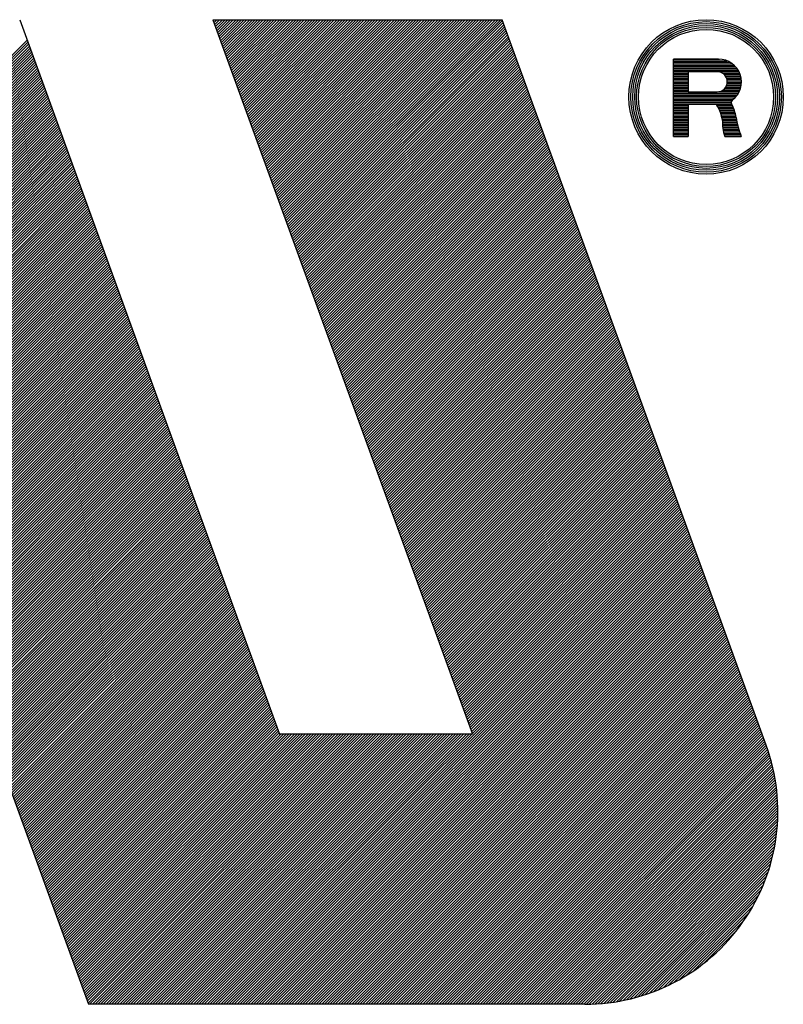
# Model space of a CAD drawing. Header units: millimetres. Extents: x 0 to 1071, y 0 to 742.
# Tile 68 of 128: x 107 to 126, y 631 to 656. Entities that reach past the tile are written whole.
import ezdxf

# ---------------------------------------------------------------- set-up
doc = ezdxf.new("R2010")
doc.units = ezdxf.units.MM
doc.header["$LTSCALE"] = 0.454724
doc.layers.add('NoLayerName_001', color=7, linetype='Continuous')

# ---------------------------------------------------------------- blocks, each defined once
blk = doc.blocks.new('*X97')
at = {"color": 7, "linetype": 'Continuous', "lineweight": 25}
for p, q in [((4.4578, 3.9097), (6.6141, 6.066)), ((4.4652, 3.8894), (6.6215, 6.0457)), ((4.4726, 3.869), (6.6289, 6.0254)), ((4.48, 3.8487), (6.6363, 6.005)), ((4.4874, 3.8284), (6.6437, 5.9847)), ((4.4948, 3.808), (6.6511, 5.9644)), ((4.5022, 3.7877), (6.6585, 5.944)), ((4.5096, 3.7674), (6.6659, 5.9237)), ((4.517, 3.747), (6.6733, 5.9034)), ((4.5244, 3.7267), (6.6807, 5.8831)), ((4.5318, 3.7064), (6.6881, 5.8627)), ((4.5392, 3.6861), (6.6955, 5.8424)), ((4.5466, 3.6657), (6.7029, 5.8221)), ((4.554, 3.6454), (6.7103, 5.8017)), ((4.5614, 3.6251), (6.7177, 5.7814)), ((4.5688, 3.6047), (6.7251, 5.7611)), ((4.5762, 3.5844), (6.7325, 5.7407)), ((4.5836, 3.5641), (6.7399, 5.7204)), ((4.591, 3.5437), (6.7473, 5.7001)), ((4.5984, 3.5234), (6.7547, 5.6798)), ((4.6058, 3.5031), (6.7621, 5.6594)), ((4.6132, 3.4828), (6.7695, 5.6391)), ((4.6206, 3.4624), (6.7769, 5.6188)), ((4.628, 3.4421), (6.7843, 5.5984)), ((4.6354, 3.4218), (6.7917, 5.5781)), ((4.6428, 3.4014), (6.7991, 5.5578)), ((4.6502, 3.3811), (6.8065, 5.5374)), ((4.6576, 3.3608), (6.8139, 5.5171)), ((4.665, 3.3404), (6.8213, 5.4968)), ((4.6724, 3.3201), (6.8287, 5.4765)), ((4.6798, 3.2998), (6.8361, 5.4561)), ((4.6872, 3.2795), (6.8435, 5.4358)), ((4.6946, 3.2591), (6.8509, 5.4155)), ((4.702, 3.2388), (6.8583, 5.3951)), ((4.7094, 3.2185), (6.8657, 5.3748)), ((4.7168, 3.1981), (6.8731, 5.3545)), ((4.7242, 3.1778), (6.8805, 5.3341)), ((4.7316, 3.1575), (6.8879, 5.3138)), ((4.739, 3.1371), (6.8953, 5.2935)), ((4.7464, 3.1168), (6.9027, 5.2731)), ((4.7538, 3.0965), (6.9101, 5.2528)), ((4.7612, 3.0762), (6.9175, 5.2325)), ((4.7686, 3.0558), (6.9249, 5.2122)), ((4.776, 3.0355), (6.9323, 5.1918)), ((4.7834, 3.0152), (6.9397, 5.1715)), ((4.7908, 2.9948), (6.9471, 5.1512)), ((4.7982, 2.9745), (6.9545, 5.1308)), ((4.8056, 2.9542), (6.9619, 5.1105)), ((4.813, 2.9338), (6.9693, 5.0902)), ((0.5204, 0), (2.8733, 2.3529)), ((0.5481, 0), (2.901, 2.3529)), ((0.5758, 0), (2.9288, 2.3529)), ((0.6035, 0), (2.9565, 2.3529)), ((0.6313, 0), (2.9842, 2.3529)), ((0.659, 0), (3.0119, 2.3529)), ((0.6867, 0), (3.0397, 2.3529)), ((0.7145, 0), (3.0674, 2.3529)), ((0.7422, 0), (3.0951, 2.3529)), ((0.7699, 0), (3.1229, 2.3529)), ((0.7977, 0), (3.1506, 2.3529)), ((0.8254, 0), (3.1783, 2.3529)), ((0.8531, 0), (3.2061, 2.3529)), ((0.8808, 0), (3.2338, 2.3529)), ((0.9086, 0), (3.2615, 2.3529)), ((0.9363, 0), (3.2892, 2.3529)), ((0.964, 0), (3.317, 2.3529)), ((0.9918, 0), (3.3447, 2.3529)), ((1.0195, 0), (3.3724, 2.3529)), ((1.0472, 0), (3.4002, 2.3529)), ((1.0749, 0), (3.4279, 2.3529)), ((1.1027, 0), (3.4556, 2.3529)), ((1.1304, 0), (3.4834, 2.3529)), ((1.1581, 0), (3.5111, 2.3529)), ((1.1859, 0), (3.5388, 2.3529)), ((1.2136, 0), (3.5665, 2.3529)), ((1.2413, 0), (3.5943, 2.3529)), ((1.2691, 0), (3.622, 2.3529)), ((1.2968, 0), (3.6497, 2.3529)), ((1.3245, 0), (3.6775, 2.3529)), ((1.3522, 0), (3.7052, 2.3529)), ((1.38, 0), (3.7329, 2.3529)), ((1.4077, 0), (3.7606, 2.3529)), ((1.4354, 0), (3.7884, 2.3529)), ((1.4632, 0), (3.8161, 2.3529)), ((1.4909, 0), (3.8438, 2.3529)), ((1.5186, 0), (3.8716, 2.3529)), ((1.5464, 0), (3.8993, 2.3529)), ((1.5741, 0), (3.927, 2.3529)), ((1.6018, 0), (3.9548, 2.3529)), ((1.6295, 0), (3.9825, 2.3529)), ((1.6573, 0), (4.0102, 2.3529)), ((1.685, 0), (4.0379, 2.3529)), ((1.7127, 0), (4.0657, 2.3529)), ((1.7405, 0), (4.0934, 2.3529)), ((1.7682, 0), (4.1211, 2.3529)), ((1.7959, 0), (4.1489, 2.3529)), ((1.8237, 0), (4.1766, 2.3529)), ((1.8514, 0), (4.2043, 2.3529)), ((1.8791, 0), (4.2321, 2.3529))]:
    blk.add_line(p, q, dxfattribs=at)
blk = doc.blocks.new('*X98')
at = {"color": 7, "linetype": 'Continuous', "lineweight": 25}
for p, q in [((6.7349, 8.4819), (6.746, 8.493)), ((6.7423, 8.4616), (6.7737, 8.493)), ((6.7497, 8.4412), (6.8015, 8.493)), ((6.7571, 8.4209), (6.8292, 8.493)), ((6.7645, 8.4006), (6.8569, 8.493)), ((6.7719, 8.3803), (6.8846, 8.493)), ((6.7793, 8.3599), (6.9124, 8.493)), ((6.7867, 8.3396), (6.9401, 8.493)), ((6.7941, 8.3193), (6.9678, 8.493)), ((6.8015, 8.2989), (6.9956, 8.493)), ((6.8089, 8.2786), (7.0233, 8.493)), ((6.8163, 8.2583), (7.051, 8.493)), ((6.8237, 8.2379), (7.0788, 8.493)), ((6.8311, 8.2176), (7.1065, 8.493)), ((6.8385, 8.1973), (7.1342, 8.493)), ((6.8459, 8.177), (7.1619, 8.493)), ((6.8533, 8.1566), (7.1897, 8.493)), ((6.8607, 8.1363), (7.2174, 8.493)), ((6.8681, 8.116), (7.2451, 8.493)), ((6.8755, 8.0956), (7.2729, 8.493)), ((6.8829, 8.0753), (7.3006, 8.493)), ((6.8903, 8.055), (7.3283, 8.493)), ((6.8977, 8.0346), (7.3561, 8.493)), ((6.9051, 8.0143), (7.3838, 8.493)), ((6.9125, 7.994), (7.4115, 8.493)), ((6.9199, 7.9736), (7.4392, 8.493)), ((6.9273, 7.9533), (7.467, 8.493)), ((6.9347, 7.933), (7.4947, 8.493)), ((6.9421, 7.9127), (7.5224, 8.493)), ((6.9495, 7.8923), (7.5502, 8.493)), ((6.9569, 7.872), (7.5779, 8.493)), ((6.9643, 7.8517), (7.6056, 8.493)), ((6.9717, 7.8313), (7.6333, 8.493)), ((6.9791, 7.811), (7.6611, 8.493)), ((6.9865, 7.7907), (7.6888, 8.493)), ((6.9939, 7.7703), (7.7165, 8.493)), ((7.0013, 7.75), (7.7443, 8.493)), ((7.0087, 7.7297), (7.772, 8.493)), ((7.0161, 7.7094), (7.7997, 8.493)), ((7.0235, 7.689), (7.8275, 8.493)), ((7.0309, 7.6687), (7.8552, 8.493)), ((7.0383, 7.6484), (7.8829, 8.493)), ((7.0457, 7.628), (7.9106, 8.493)), ((7.0531, 7.6077), (7.9384, 8.493)), ((7.0605, 7.5874), (7.9661, 8.493)), ((7.0679, 7.567), (7.9938, 8.493)), ((7.0753, 7.5467), (8.0216, 8.493)), ((7.0827, 7.5264), (8.0493, 8.493)), ((7.0901, 7.5061), (8.077, 8.493)), ((7.0975, 7.4857), (8.1048, 8.493)), ((7.1049, 7.4654), (8.1325, 8.493)), ((7.1123, 7.4451), (8.1602, 8.493)), ((7.1197, 7.4247), (8.1879, 8.493)), ((7.1271, 7.4044), (8.2157, 8.493)), ((7.1345, 7.3841), (8.2434, 8.493)), ((7.1419, 7.3637), (8.2711, 8.493)), ((7.1493, 7.3434), (8.2989, 8.493)), ((7.1567, 7.3231), (8.3266, 8.493)), ((7.1641, 7.3028), (8.3543, 8.493)), ((7.1715, 7.2824), (8.3821, 8.493)), ((7.1789, 7.2621), (8.4098, 8.493)), ((7.1863, 7.2418), (8.4375, 8.493)), ((7.1937, 7.2214), (8.4652, 8.493)), ((7.2011, 7.2011), (8.493, 8.493)), ((3.0522, 5.132), (5.2086, 7.2883)), ((3.0596, 5.1116), (5.216, 7.268)), ((3.067, 5.0913), (5.2234, 7.2476)), ((3.0744, 5.071), (5.2308, 7.2273)), ((3.0818, 5.0507), (5.2382, 7.207)), ((3.0892, 5.0303), (5.2456, 7.1867)), ((3.0966, 5.01), (5.253, 7.1663)), ((3.104, 4.9897), (5.2604, 7.146)), ((3.1114, 4.9693), (5.2678, 7.1257)), ((3.1188, 4.949), (5.2752, 7.1053)), ((3.1262, 4.9287), (5.2826, 7.085)), ((3.1336, 4.9083), (5.29, 7.0647)), ((3.141, 4.888), (5.2974, 7.0443)), ((3.1484, 4.8677), (5.3048, 7.024)), ((3.1558, 4.8474), (5.3122, 7.0037)), ((3.1632, 4.827), (5.3196, 6.9834)), ((3.1706, 4.8067), (5.327, 6.963)), ((3.178, 4.7864), (5.3344, 6.9427)), ((3.1854, 4.766), (5.3418, 6.9224)), ((3.1928, 4.7457), (5.3492, 6.902)), ((3.2002, 4.7254), (5.3566, 6.8817)), ((3.2076, 4.705), (5.364, 6.8614)), ((3.215, 4.6847), (5.3714, 6.841)), ((3.2224, 4.6644), (5.3788, 6.8207)), ((3.2298, 4.644), (5.3862, 6.8004)), ((0.7458, 2.0491), (5.4158, 6.7191)), ((3.2372, 4.6237), (5.3936, 6.7801)), ((3.2446, 4.6034), (5.401, 6.7597)), ((3.252, 4.5831), (5.4084, 6.7394)), ((0.6665, 1.8311), (5.4528, 6.6174)), ((0.6823, 1.8747), (5.4454, 6.6377)), ((0.6982, 1.9183), (5.438, 6.6581)), ((0.7141, 1.9619), (5.4306, 6.6784)), ((0.7299, 2.0055), (5.4232, 6.6987)), ((0.5871, 1.6131), (5.4898, 6.5158)), ((0.603, 1.6567), (5.4824, 6.5361)), ((0.6189, 1.7003), (5.475, 6.5564)), ((0.6347, 1.7439), (5.4676, 6.5768)), ((0.6506, 1.7875), (5.4602, 6.5971)), ((0.5078, 1.3951), (5.5268, 6.4141)), ((0.5237, 1.4387), (5.5194, 6.4344)), ((0.5395, 1.4823), (5.512, 6.4548)), ((0.5554, 1.5259), (5.5046, 6.4751)), ((0.5713, 1.5695), (5.4972, 6.4954)), ((0.4284, 1.1771), (5.5638, 6.3125)), ((0.4443, 1.2207), (5.5564, 6.3328)), ((0.4602, 1.2643), (5.549, 6.3531)), ((0.4761, 1.3079), (5.5416, 6.3735)), ((0.4919, 1.3515), (5.5342, 6.3938)), ((0.3491, 0.9592), (5.6008, 6.2108)), ((0.365, 1.0028), (5.5934, 6.2311)), ((0.3808, 1.0464), (5.586, 6.2515)), ((0.3967, 1.09), (5.5786, 6.2718)), ((0.4126, 1.1336), (5.5712, 6.2921)), ((0.2698, 0.7412), (5.6378, 6.1092)), ((0.2856, 0.7848), (5.6304, 6.1295)), ((0.3015, 0.8284), (5.623, 6.1498)), ((0.3174, 0.872), (5.6156, 6.1702)), ((0.3332, 0.9156), (5.6082, 6.1905)), ((0.1904, 0.5232), (5.6748, 6.0075)), ((0.2063, 0.5668), (5.6674, 6.0278)), ((0.2222, 0.6104), (5.66, 6.0482)), ((0.238, 0.654), (5.6526, 6.0685)), ((0.2539, 0.6976), (5.6452, 6.0888)), ((0.1111, 0.3052), (5.7118, 5.9059)), ((0.1269, 0.3488), (5.7044, 5.9262)), ((0.1428, 0.3924), (5.697, 5.9465)), ((0.1587, 0.436), (5.6896, 5.9668)), ((0.1746, 0.4796), (5.6822, 5.9872)), ((0.0317, 0.0872), (5.7487, 5.8042)), ((0.0476, 0.1308), (5.7413, 5.8245)), ((0.0635, 0.1744), (5.7339, 5.8449)), ((0.0793, 0.218), (5.7266, 5.8652)), ((0.0952, 0.2616), (5.7192, 5.8855)), ((0, 0), (5.7635, 5.7635)), ((0.0159, 0.0436), (5.7561, 5.7839))]:
    blk.add_line(p, q, dxfattribs=at)
blk = doc.blocks.new('*X99')
at = {"color": 7, "linetype": 'Continuous', "lineweight": 25}
for p, q in [((7.748, 8.6878), (9.0602, 10)), ((7.7554, 8.6675), (9.088, 10)), ((7.7628, 8.6471), (9.1157, 10)), ((7.7702, 8.6268), (9.1434, 10)), ((7.7776, 8.6065), (9.1711, 10)), ((7.785, 8.5862), (9.1989, 10)), ((7.7924, 8.5658), (9.2266, 10)), ((7.7998, 8.5455), (9.2543, 10)), ((7.8072, 8.5252), (9.2821, 10)), ((7.8146, 8.5048), (9.3098, 10)), ((7.822, 8.4845), (9.3375, 10)), ((7.8294, 8.4642), (9.3653, 10)), ((7.8368, 8.4438), (9.393, 10)), ((7.8442, 8.4235), (9.4207, 10)), ((7.8516, 8.4032), (9.4484, 10)), ((7.859, 8.3829), (9.4762, 10)), ((7.8664, 8.3625), (9.5039, 10)), ((7.8738, 8.3422), (9.5316, 10)), ((7.8812, 8.3219), (9.5594, 10)), ((7.8886, 8.3015), (9.5871, 10)), ((7.896, 8.2812), (9.6148, 10)), ((7.9034, 8.2609), (9.6425, 10)), ((7.9108, 8.2405), (9.6703, 10)), ((7.9182, 8.2202), (9.698, 10)), ((7.9256, 8.1999), (9.7257, 10)), ((7.933, 8.1796), (9.7535, 10)), ((7.9404, 8.1592), (9.7812, 10)), ((7.9478, 8.1389), (9.8089, 10)), ((7.9552, 8.1186), (9.8367, 10)), ((7.9626, 8.0982), (9.8644, 10)), ((7.97, 8.0779), (9.8921, 10)), ((7.9774, 8.0576), (9.9198, 10)), ((7.9848, 8.0372), (9.9476, 10)), ((7.9922, 8.0169), (9.9753, 10)), ((7.9996, 7.9966), (10.003, 10)), ((8.007, 7.9763), (10.0308, 10)), ((8.0144, 7.9559), (10.0585, 10)), ((8.0218, 7.9356), (10.0862, 10)), ((8.0292, 7.9153), (10.114, 10)), ((8.0366, 7.8949), (10.1417, 10)), ((8.044, 7.8746), (10.1694, 10)), ((8.0514, 7.8543), (10.1971, 10)), ((8.0588, 7.8339), (10.2151, 9.9903)), ((8.0662, 7.8136), (10.2225, 9.9699)), ((8.0736, 7.7933), (10.2299, 9.9496)), ((8.081, 7.7729), (10.2373, 9.9293)), ((8.0884, 7.7526), (10.2447, 9.909)), ((8.0958, 7.7323), (10.2521, 9.8886)), ((8.1032, 7.712), (10.2595, 9.8683)), ((8.1106, 7.6916), (10.2669, 9.848)), ((8.118, 7.6713), (10.2743, 9.8276)), ((8.1254, 7.651), (10.2817, 9.8073)), ((8.1328, 7.6306), (10.2891, 9.787)), ((8.1402, 7.6103), (10.2965, 9.7666)), ((8.1476, 7.59), (10.3039, 9.7463)), ((8.155, 7.5696), (10.3113, 9.726)), ((8.1624, 7.5493), (10.3187, 9.7057)), ((8.1698, 7.529), (10.3261, 9.6853)), ((8.1772, 7.5087), (10.3335, 9.665)), ((8.1846, 7.4883), (10.3409, 9.6447)), ((8.192, 7.468), (10.3483, 9.6243)), ((8.1994, 7.4477), (10.3557, 9.604)), ((8.2068, 7.4273), (10.3631, 9.5837)), ((8.2142, 7.407), (10.3705, 9.5633)), ((8.2216, 7.3867), (10.3779, 9.543)), ((8.229, 7.3663), (10.3853, 9.5227)), ((8.2364, 7.346), (10.3927, 9.5024)), ((8.2438, 7.3257), (10.4001, 9.482)), ((8.2512, 7.3054), (10.4075, 9.4617)), ((8.2586, 7.285), (10.4149, 9.4414)), ((8.266, 7.2647), (10.4223, 9.421)), ((8.2734, 7.2444), (10.4297, 9.4007)), ((8.2808, 7.224), (10.4371, 9.3804)), ((8.2882, 7.2037), (10.4445, 9.36)), ((8.2956, 7.1834), (10.4519, 9.3397)), ((0.4919, 1.3762), (6.3253, 7.2096)), ((0.5078, 1.4198), (6.3179, 7.2299)), ((0.5237, 1.4634), (6.3105, 7.2502)), ((0.4126, 1.1582), (6.3623, 7.1079)), ((0.4284, 1.2018), (6.3549, 7.1283)), ((0.4443, 1.2454), (6.3475, 7.1486)), ((0.4602, 1.289), (6.3401, 7.1689)), ((0.4761, 1.3326), (6.3327, 7.1893)), ((0.3332, 0.9403), (6.3993, 7.0063)), ((0.3491, 0.9839), (6.3919, 7.0266)), ((0.365, 1.0275), (6.3845, 7.0469)), ((0.3808, 1.071), (6.3771, 7.0673)), ((0.3967, 1.1146), (6.3697, 7.0876)), ((0.2539, 0.7223), (6.4363, 6.9046)), ((0.2698, 0.7659), (6.4289, 6.925)), ((0.2856, 0.8095), (6.4215, 6.9453)), ((0.3015, 0.8531), (6.4141, 6.9656)), ((0.3174, 0.8967), (6.4067, 6.986)), ((0.1746, 0.5043), (6.4733, 6.803)), ((0.1904, 0.5479), (6.4659, 6.8233)), ((0.2063, 0.5915), (6.4585, 6.8436)), ((0.2222, 0.6351), (6.4511, 6.864)), ((0.238, 0.6787), (6.4437, 6.8843)), ((0.0952, 0.2863), (6.5103, 6.7013)), ((0.1111, 0.3299), (6.5029, 6.7217)), ((0.1269, 0.3735), (6.4955, 6.742)), ((0.1428, 0.4171), (6.4881, 6.7623)), ((0.1587, 0.4607), (6.4807, 6.7827)), ((0.0317, 0.1119), (6.5399, 6.62)), ((0.0476, 0.1555), (6.5325, 6.6403)), ((0.0635, 0.1991), (6.5251, 6.6607)), ((0.0793, 0.2427), (6.5177, 6.681)), ((0, 0.0247), (6.5547, 6.5794)), ((0.003, 0), (6.5621, 6.559)), ((0.0159, 0.0683), (6.5473, 6.5997)), ((0.0308, 0), (6.5695, 6.5387)), ((0.0585, 0), (6.5769, 6.5184)), ((0.0862, 0), (6.5843, 6.498)), ((0.114, 0), (6.5917, 6.4777)), ((0.1417, 0), (6.5991, 6.4574)), ((0.1694, 0), (6.6065, 6.437)), ((0.1971, 0), (6.6139, 6.4167)), ((0.2249, 0), (6.6213, 6.3964)), ((0.2526, 0), (6.6287, 6.3761)), ((0.2803, 0), (6.6361, 6.3557)), ((0.3081, 0), (6.6435, 6.3354)), ((0.3358, 0), (6.6509, 6.3151)), ((0.3635, 0), (6.6583, 6.2947)), ((0.3912, 0), (6.6657, 6.2744)), ((0.419, 0), (6.6731, 6.2541)), ((0.4467, 0), (6.6805, 6.2337)), ((0.4744, 0), (6.6879, 6.2134)), ((0.5022, 0), (6.6953, 6.1931)), ((0.5299, 0), (6.7027, 6.1728)), ((0.5576, 0), (6.71, 6.1524)), ((4.3108, 3.7255), (6.7174, 6.1321)), ((4.3386, 3.7255), (6.7248, 6.1118)), ((4.3663, 3.7255), (6.7322, 6.0914)), ((4.394, 3.7255), (6.7396, 6.0711)), ((4.4218, 3.7255), (6.747, 6.0508)), ((4.4495, 3.7255), (6.7544, 6.0304)), ((4.4772, 3.7255), (6.7618, 6.0101)), ((4.505, 3.7255), (6.7692, 5.9898)), ((4.5327, 3.7255), (6.7766, 5.9695)), ((4.5604, 3.7255), (6.784, 5.9491)), ((4.5881, 3.7255), (6.7914, 5.9288)), ((4.6159, 3.7255), (6.7988, 5.9085)), ((4.6436, 3.7255), (6.8062, 5.8881)), ((4.6573, 3.7115), (6.8136, 5.8678)), ((4.6647, 3.6911), (6.821, 5.8475)), ((4.6721, 3.6708), (6.8284, 5.8271)), ((4.6795, 3.6505), (6.8358, 5.8068)), ((4.6869, 3.6301), (6.8432, 5.7865)), ((4.6943, 3.6098), (6.8506, 5.7662))]:
    blk.add_line(p, q, dxfattribs=at)
blk = doc.blocks.new('*X100')
at = {"color": 7, "linetype": 'Continuous', "lineweight": 25}
for p, q in [((7.1908, 7.163), (9.3471, 9.3194)), ((7.1982, 7.1427), (9.3545, 9.2991)), ((7.2056, 7.1224), (9.3619, 9.2787)), ((7.213, 7.1021), (9.3693, 9.2584)), ((7.2204, 7.0817), (9.3767, 9.2381)), ((7.2278, 7.0614), (9.3841, 9.2177)), ((7.2352, 7.0411), (9.3915, 9.1974)), ((7.2426, 7.0207), (9.3989, 9.1771)), ((7.25, 7.0004), (9.4063, 9.1567)), ((7.2574, 6.9801), (9.4137, 9.1364)), ((7.2648, 6.9597), (9.4211, 9.1161)), ((7.2722, 6.9394), (9.4285, 9.0957)), ((7.2796, 6.9191), (9.4359, 9.0754)), ((7.287, 6.8988), (9.4433, 9.0551)), ((7.2944, 6.8784), (9.4507, 9.0348)), ((7.3018, 6.8581), (9.4581, 9.0144)), ((7.3092, 6.8378), (9.4655, 8.9941)), ((7.3166, 6.8174), (9.4729, 8.9738)), ((7.324, 6.7971), (9.4803, 8.9534)), ((7.3314, 6.7768), (9.4877, 8.9331)), ((7.3388, 6.7564), (9.4951, 8.9128)), ((7.3462, 6.7361), (9.5025, 8.8924)), ((7.3536, 6.7158), (9.5099, 8.8721)), ((7.361, 6.6955), (9.5173, 8.8518)), ((7.3684, 6.6751), (9.5247, 8.8315)), ((7.3758, 6.6548), (9.5321, 8.8111)), ((7.3832, 6.6345), (9.5395, 8.7908)), ((7.3906, 6.6141), (9.5469, 8.7705)), ((7.398, 6.5938), (9.5543, 8.7501)), ((7.4054, 6.5735), (9.5617, 8.7298)), ((7.4128, 6.5531), (9.5691, 8.7095)), ((7.4202, 6.5328), (9.5765, 8.6891)), ((7.4276, 6.5125), (9.5839, 8.6688)), ((7.435, 6.4922), (9.5913, 8.6485)), ((7.4424, 6.4718), (9.5987, 8.6282)), ((7.4498, 6.4515), (9.6061, 8.6078)), ((7.4572, 6.4312), (9.6135, 8.5875)), ((7.4646, 6.4108), (9.6209, 8.5672)), ((7.472, 6.3905), (9.6283, 8.5468)), ((7.4794, 6.3702), (9.6357, 8.5265)), ((7.4868, 6.3498), (9.6431, 8.5062)), ((7.4942, 6.3295), (9.6505, 8.4858)), ((7.5016, 6.3092), (9.6579, 8.4655)), ((7.509, 6.2889), (9.6653, 8.4452)), ((7.5164, 6.2685), (9.6727, 8.4249)), ((7.5238, 6.2482), (9.6801, 8.4045)), ((7.5312, 6.2279), (9.6875, 8.3842)), ((7.5386, 6.2075), (9.6949, 8.3639)), ((7.546, 6.1872), (9.7023, 8.3435)), ((7.5534, 6.1669), (9.7097, 8.3232)), ((7.5608, 6.1465), (9.7171, 8.3029)), ((7.5682, 6.1262), (9.7245, 8.2825)), ((7.5756, 6.1059), (9.7319, 8.2622)), ((7.583, 6.0856), (9.7393, 8.2419)), ((7.5904, 6.0652), (9.7467, 8.2216)), ((7.5978, 6.0449), (9.7541, 8.2012)), ((3.5895, 3.5895), (5.7458, 5.7458)), ((3.5969, 3.5692), (5.7532, 5.7255)), ((3.6043, 3.5488), (5.7606, 5.7052)), ((3.6117, 3.5285), (5.768, 5.6848)), ((3.6191, 3.5082), (5.7754, 5.6645)), ((3.6265, 3.4878), (5.7828, 5.6442)), ((3.6339, 3.4675), (5.7902, 5.6238)), ((3.6413, 3.4472), (5.7976, 5.6035)), ((3.6487, 3.4268), (5.805, 5.5832)), ((3.6561, 3.4065), (5.8124, 5.5628)), ((3.6635, 3.3862), (5.8198, 5.5425)), ((3.6709, 3.3659), (5.8272, 5.5222)), ((3.6783, 3.3455), (5.8346, 5.5019)), ((3.6857, 3.3252), (5.842, 5.4815)), ((3.6931, 3.3049), (5.8494, 5.4612)), ((3.7005, 3.2845), (5.8568, 5.4409)), ((3.7079, 3.2642), (5.8642, 5.4205)), ((3.7153, 3.2439), (5.8716, 5.4002)), ((3.7227, 3.2235), (5.879, 5.3799)), ((3.7301, 3.2032), (5.8864, 5.3595)), ((3.7375, 3.1829), (5.8938, 5.3392)), ((3.7449, 3.1626), (5.9012, 5.3189)), ((3.7523, 3.1422), (5.9086, 5.2986)), ((3.7597, 3.1219), (5.916, 5.2782)), ((3.7671, 3.1016), (5.9234, 5.2579)), ((3.7745, 3.0812), (5.9308, 5.2376)), ((3.7819, 3.0609), (5.9382, 5.2172)), ((3.7893, 3.0406), (5.9456, 5.1969)), ((3.7967, 3.0202), (5.953, 5.1766)), ((3.8041, 2.9999), (5.9604, 5.1562)), ((3.8115, 2.9796), (5.9678, 5.1359)), ((3.8189, 2.9593), (5.9752, 5.1156)), ((3.8263, 2.9389), (5.9826, 5.0953)), ((3.8337, 2.9186), (5.99, 5.0749)), ((3.8411, 2.8983), (5.9974, 5.0546)), ((3.8485, 2.8779), (6.0048, 5.0343)), ((3.8559, 2.8576), (6.0122, 5.0139)), ((3.8633, 2.8373), (6.0196, 4.9936)), ((3.8707, 2.8169), (6.027, 4.9733)), ((3.8781, 2.7966), (6.0344, 4.9529)), ((3.8855, 2.7763), (6.0418, 4.9326)), ((3.8929, 2.756), (6.0492, 4.9123)), ((3.9003, 2.7356), (6.0566, 4.892)), ((3.9077, 2.7153), (6.064, 4.8716)), ((3.9151, 2.695), (6.0714, 4.8513)), ((3.9225, 2.6746), (6.0788, 4.831)), ((3.9299, 2.6543), (6.0862, 4.8106)), ((3.9373, 2.634), (6.0936, 4.7903)), ((3.9447, 2.6136), (6.101, 4.77)), ((3.9521, 2.5933), (6.1084, 4.7496)), ((3.9595, 2.573), (6.1158, 4.7293)), ((3.9669, 2.5526), (6.1232, 4.709)), ((3.9743, 2.5323), (6.1306, 4.6887)), ((3.9817, 2.512), (6.138, 4.6683)), ((3.9891, 2.4917), (6.1454, 4.648)), ((3.9965, 2.4713), (6.1528, 4.6277))]:
    blk.add_line(p, q, dxfattribs=at)
blk = doc.blocks.new('*X101')
at = {"color": 7, "linetype": 'Continuous', "lineweight": 25}
for p, q in [((6.0523, 6.0246), (8.2086, 8.1809)), ((6.0597, 6.0042), (8.216, 8.1606)), ((6.0671, 5.9839), (8.2234, 8.1402)), ((6.0745, 5.9636), (8.2308, 8.1199)), ((6.0819, 5.9432), (8.2382, 8.0996)), ((6.0893, 5.9229), (8.2456, 8.0792)), ((6.0967, 5.9026), (8.253, 8.0589)), ((6.1041, 5.8822), (8.2604, 8.0386)), ((6.1115, 5.8619), (8.2678, 8.0183)), ((6.1189, 5.8416), (8.2752, 7.9979)), ((6.1263, 5.8213), (8.2826, 7.9776)), ((6.1337, 5.8009), (8.29, 7.9573)), ((6.1411, 5.7806), (8.2974, 7.9369)), ((6.1485, 5.7603), (8.3048, 7.9166)), ((6.1559, 5.7399), (8.3122, 7.8963)), ((6.1633, 5.7196), (8.3196, 7.8759)), ((6.1707, 5.6993), (8.327, 7.8556)), ((6.1781, 5.6789), (8.3344, 7.8353)), ((6.1855, 5.6586), (8.3418, 7.815)), ((6.1929, 5.6383), (8.3492, 7.7946)), ((6.2003, 5.618), (8.3566, 7.7743)), ((6.2077, 5.5976), (8.364, 7.754)), ((6.2151, 5.5773), (8.3714, 7.7336)), ((6.2225, 5.557), (8.3788, 7.7133)), ((6.2299, 5.5366), (8.3862, 7.693)), ((6.2373, 5.5163), (8.3936, 7.6726)), ((6.2447, 5.496), (8.401, 7.6523)), ((6.2521, 5.4756), (8.4084, 7.632)), ((6.2595, 5.4553), (8.4158, 7.6117)), ((6.2669, 5.435), (8.4232, 7.5913)), ((6.2743, 5.4147), (8.4306, 7.571)), ((6.2817, 5.3943), (8.438, 7.5507)), ((6.2891, 5.374), (8.4454, 7.5303)), ((6.2965, 5.3537), (8.4528, 7.51)), ((6.3039, 5.3333), (8.4602, 7.4897)), ((6.3113, 5.313), (8.4676, 7.4693)), ((6.3187, 5.2927), (8.475, 7.449)), ((6.3261, 5.2723), (8.4824, 7.4287)), ((6.3335, 5.252), (8.4898, 7.4083)), ((6.3409, 5.2317), (8.4972, 7.388)), ((6.3483, 5.2114), (8.5046, 7.3677)), ((6.3557, 5.191), (8.512, 7.3474)), ((6.3631, 5.1707), (8.5194, 7.327)), ((6.3705, 5.1504), (8.5268, 7.3067)), ((6.3779, 5.13), (8.5342, 7.2864)), ((6.3853, 5.1097), (8.5416, 7.266)), ((6.3927, 5.0894), (8.549, 7.2457)), ((6.4001, 5.069), (8.5564, 7.2254)), ((6.4075, 5.0487), (8.5638, 7.205)), ((6.4149, 5.0284), (8.5712, 7.1847)), ((6.4223, 5.0081), (8.5786, 7.1644)), ((6.4297, 4.9877), (8.586, 7.1441)), ((6.4371, 4.9674), (8.5934, 7.1237)), ((6.4445, 4.9471), (8.6008, 7.1034)), ((6.4519, 4.9267), (8.6082, 7.0831)), ((6.4593, 4.9064), (8.6156, 7.0627)), ((6.4667, 4.8861), (8.623, 7.0424)), ((6.4741, 4.8657), (8.6304, 7.0221)), ((6.4815, 4.8454), (8.6378, 7.0017)), ((6.4889, 4.8251), (8.6452, 6.9814)), ((6.4963, 4.8048), (8.6526, 6.9611)), ((6.5037, 4.7844), (8.66, 6.9408)), ((6.5111, 4.7641), (8.6674, 6.9204)), ((6.5185, 4.7438), (8.6748, 6.9001)), ((6.5259, 4.7234), (8.6822, 6.8798)), ((6.5333, 4.7031), (8.6896, 6.8594)), ((6.5407, 4.6828), (8.697, 6.8391)), ((6.5481, 4.6624), (8.7044, 6.8188)), ((6.5555, 4.6421), (8.7118, 6.7984)), ((6.5629, 4.6218), (8.7192, 6.7781)), ((6.5703, 4.6015), (8.7266, 6.7578)), ((6.5777, 4.5811), (8.734, 6.7375)), ((6.5851, 4.5608), (8.7414, 6.7171)), ((6.5925, 4.5405), (8.7488, 6.6968)), ((6.5999, 4.5201), (8.7562, 6.6765)), ((6.6073, 4.4998), (8.7636, 6.6561)), ((6.6147, 4.4795), (8.771, 6.6358)), ((6.6221, 4.4591), (8.7784, 6.6155)), ((6.6295, 4.4388), (8.7858, 6.5951)), ((2.451, 2.451), (4.6073, 4.6073)), ((2.4584, 2.4307), (4.6147, 4.587)), ((2.4658, 2.4103), (4.6221, 4.5667)), ((2.4732, 2.39), (4.6295, 4.5463)), ((2.4806, 2.3697), (4.6369, 4.526)), ((2.488, 2.3493), (4.6443, 4.5057)), ((2.4954, 2.329), (4.6517, 4.4854)), ((2.5028, 2.3087), (4.6591, 4.465)), ((2.5102, 2.2884), (4.6665, 4.4447)), ((2.5176, 2.268), (4.6739, 4.4244)), ((2.525, 2.2477), (4.6813, 4.404)), ((2.5324, 2.2274), (4.6887, 4.3837)), ((2.5398, 2.207), (4.6961, 4.3634)), ((2.5472, 2.1867), (4.7035, 4.343)), ((2.5546, 2.1664), (4.7109, 4.3227)), ((2.562, 2.146), (4.7183, 4.3024)), ((2.5694, 2.1257), (4.7257, 4.2821)), ((2.5768, 2.1054), (4.7331, 4.2617)), ((2.5842, 2.0851), (4.7405, 4.2414)), ((2.5916, 2.0647), (4.7479, 4.2211)), ((2.599, 2.0444), (4.7553, 4.2007)), ((2.6064, 2.0241), (4.7627, 4.1804)), ((2.6138, 2.0037), (4.7701, 4.1601)), ((2.6212, 1.9834), (4.7775, 4.1397)), ((2.6286, 1.9631), (4.7849, 4.1194)), ((2.636, 1.9427), (4.7923, 4.0991)), ((2.6434, 1.9224), (4.7997, 4.0788)), ((2.6508, 1.9021), (4.8071, 4.0584)), ((2.6582, 1.8818), (4.8145, 4.0381)), ((2.6656, 1.8614), (4.8219, 4.0178)), ((2.673, 1.8411), (4.8293, 3.9974)), ((2.6804, 1.8208), (4.8367, 3.9771)), ((2.6878, 1.8004), (4.8441, 3.9568)), ((2.6952, 1.7801), (4.8515, 3.9364)), ((2.7026, 1.7598), (4.8589, 3.9161)), ((2.71, 1.7394), (4.8663, 3.8958)), ((2.7174, 1.7191), (4.8737, 3.8754)), ((2.7248, 1.6988), (4.8811, 3.8551)), ((2.7322, 1.6785), (4.8885, 3.8348)), ((2.7396, 1.6581), (4.8959, 3.8145)), ((2.747, 1.6378), (4.9033, 3.7941)), ((2.7544, 1.6175), (4.9107, 3.7738)), ((2.7618, 1.5971), (4.9181, 3.7535)), ((2.7692, 1.5768), (4.9255, 3.7331)), ((2.7766, 1.5565), (4.9329, 3.7128)), ((2.784, 1.5361), (4.9403, 3.6925)), ((2.7914, 1.5158), (4.9477, 3.6721)), ((2.7988, 1.4955), (4.9551, 3.6518)), ((2.8062, 1.4752), (4.9625, 3.6315)), ((2.8136, 1.4548), (4.9699, 3.6112)), ((2.821, 1.4345), (4.9773, 3.5908)), ((2.8284, 1.4142), (4.9847, 3.5705)), ((2.8358, 1.3938), (4.9921, 3.5502)), ((2.8432, 1.3735), (4.9995, 3.5298)), ((2.8506, 1.3532), (5.0069, 3.5095)), ((2.858, 1.3328), (5.0143, 3.4892)), ((2.8654, 1.3125), (5.0217, 3.4688)), ((2.8728, 1.2922), (5.0291, 3.4485)), ((2.8802, 1.2719), (5.0365, 3.4282)), ((2.8876, 1.2515), (5.0439, 3.4079)), ((2.895, 1.2312), (5.0513, 3.3875)), ((2.9024, 1.2109), (5.0587, 3.3672)), ((2.9098, 1.1905), (5.0661, 3.3469)), ((2.9172, 1.1702), (5.0735, 3.3265)), ((2.9246, 1.1499), (5.0809, 3.3062)), ((2.932, 1.1295), (5.0883, 3.2859)), ((2.9394, 1.1092), (5.0957, 3.2655)), ((2.9468, 1.0889), (5.1031, 3.2452)), ((2.9542, 1.0686), (5.1105, 3.2249)), ((2.9616, 1.0482), (5.1179, 3.2046)), ((2.969, 1.0279), (5.1253, 3.1842)), ((2.9764, 1.0076), (5.1327, 3.1639)), ((2.9838, 0.9872), (5.1401, 3.1436)), ((2.9912, 0.9669), (5.1475, 3.1232)), ((2.9986, 0.9466), (5.1549, 3.1029)), ((3.006, 0.9262), (5.1623, 3.0826)), ((3.0134, 0.9059), (5.1697, 3.0622)), ((3.0208, 0.8856), (5.1771, 3.0419)), ((3.0282, 0.8652), (5.1845, 3.0216))]:
    blk.add_line(p, q, dxfattribs=at)
blk = doc.blocks.new('*X102')
at = {"color": 7, "linetype": 'Continuous', "lineweight": 25}
for p, q in [((3.6013, 4.4185), (5.7576, 6.5748)), ((3.6087, 4.3982), (5.765, 6.5545)), ((3.6161, 4.3778), (5.7724, 6.5342)), ((3.6235, 4.3575), (5.7798, 6.5138)), ((3.6309, 4.3372), (5.7872, 6.4935)), ((3.6383, 4.3168), (5.7946, 6.4732)), ((3.6457, 4.2965), (5.802, 6.4528)), ((3.6531, 4.2762), (5.8094, 6.4325)), ((3.6605, 4.2558), (5.8168, 6.4122)), ((3.6679, 4.2355), (5.8242, 6.3918)), ((3.6753, 4.2152), (5.8316, 6.3715)), ((3.6827, 4.1948), (5.839, 6.3512)), ((3.6901, 4.1745), (5.8464, 6.3309)), ((3.6975, 4.1542), (5.8538, 6.3105)), ((3.7049, 4.1339), (5.8612, 6.2902)), ((3.7123, 4.1135), (5.8686, 6.2699)), ((3.7197, 4.0932), (5.876, 6.2495)), ((3.7271, 4.0729), (5.8834, 6.2292)), ((3.7345, 4.0525), (5.8908, 6.2089)), ((3.7419, 4.0322), (5.8982, 6.1885)), ((3.7493, 4.0119), (5.9056, 6.1682)), ((3.7567, 3.9915), (5.913, 6.1479)), ((3.7641, 3.9712), (5.9204, 6.1276)), ((3.7715, 3.9509), (5.9278, 6.1072)), ((3.7789, 3.9306), (5.9352, 6.0869)), ((3.7863, 3.9102), (5.9426, 6.0666)), ((3.7937, 3.8899), (5.95, 6.0462)), ((3.8011, 3.8696), (5.9574, 6.0259)), ((3.8085, 3.8492), (5.9648, 6.0056)), ((3.8159, 3.8289), (5.9722, 5.9852)), ((3.8233, 3.8086), (5.9796, 5.9649)), ((3.8307, 3.7882), (5.987, 5.9446)), ((3.8381, 3.7679), (5.9944, 5.9243)), ((3.8455, 3.7476), (6.0018, 5.9039)), ((3.8529, 3.7273), (6.0092, 5.8836)), ((3.8603, 3.7069), (6.0166, 5.8633)), ((3.8677, 3.6866), (6.024, 5.8429)), ((3.8751, 3.6663), (6.0314, 5.8226)), ((3.8825, 3.6459), (6.0388, 5.8023)), ((3.8899, 3.6256), (6.0462, 5.7819)), ((3.8973, 3.6053), (6.0536, 5.7616)), ((3.9047, 3.5849), (6.061, 5.7413)), ((3.9121, 3.5646), (6.0684, 5.7209)), ((3.9195, 3.5443), (6.0758, 5.7006)), ((3.9269, 3.524), (6.0832, 5.6803)), ((3.9343, 3.5036), (6.0906, 5.66)), ((3.9417, 3.4833), (6.098, 5.6396)), ((3.9491, 3.463), (6.1054, 5.6193)), ((3.9565, 3.4426), (6.1128, 5.599)), ((3.9639, 3.4223), (6.1202, 5.5786)), ((3.9713, 3.402), (6.1276, 5.5583)), ((3.9787, 3.3816), (6.135, 5.538)), ((3.9861, 3.3613), (6.1424, 5.5176)), ((3.9935, 3.341), (6.1498, 5.4973)), ((4.0009, 3.3207), (6.1572, 5.477)), ((4.0083, 3.3003), (6.1646, 5.4567)), ((4.0157, 3.28), (6.172, 5.4363)), ((4.0231, 3.2597), (6.1794, 5.416)), ((4.0305, 3.2393), (6.1868, 5.3957)), ((4.0379, 3.219), (6.1942, 5.3753)), ((4.0453, 3.1987), (6.2016, 5.355)), ((4.0527, 3.1783), (6.209, 5.3347)), ((4.0601, 3.158), (6.2164, 5.3143)), ((4.0675, 3.1377), (6.2238, 5.294)), ((4.0749, 3.1174), (6.2312, 5.2737)), ((4.0823, 3.097), (6.2386, 5.2534)), ((4.0897, 3.0767), (6.246, 5.233)), ((4.0971, 3.0564), (6.2534, 5.2127)), ((4.1045, 3.036), (6.2608, 5.1924)), ((4.1119, 3.0157), (6.2682, 5.172)), ((4.1193, 2.9954), (6.2756, 5.1517)), ((4.1267, 2.975), (6.283, 5.1314)), ((4.1341, 2.9547), (6.2904, 5.111)), ((4.1415, 2.9344), (6.2978, 5.0907)), ((4.1489, 2.9141), (6.3052, 5.0704)), ((4.1563, 2.8937), (6.3126, 5.0501)), ((4.1637, 2.8734), (6.32, 5.0297)), ((4.1711, 2.8531), (6.3274, 5.0094)), ((4.1785, 2.8327), (6.3348, 4.9891)), ((4.1859, 2.8124), (6.3422, 4.9687)), ((4.1933, 2.7921), (6.3496, 4.9484)), ((4.2007, 2.7717), (6.357, 4.9281)), ((4.2081, 2.7514), (6.3644, 4.9077)), ((1.4844, 0), (6.3718, 4.8874)), ((0, 0.8449), (2.1563, 3.0013)), ((0.0074, 0.8246), (2.1637, 2.9809)), ((0.0148, 0.8043), (2.1711, 2.9606)), ((0.0222, 0.7839), (2.1785, 2.9403)), ((0.0296, 0.7636), (2.1859, 2.9199)), ((0.037, 0.7433), (2.1933, 2.8996)), ((0.0444, 0.7229), (2.2007, 2.8793)), ((0.0518, 0.7026), (2.2081, 2.8589)), ((0.0592, 0.6823), (2.2155, 2.8386)), ((0.0666, 0.6619), (2.2229, 2.8183)), ((0.074, 0.6416), (2.2303, 2.798)), ((0.0814, 0.6213), (2.2377, 2.7776)), ((0.0888, 0.601), (2.2451, 2.7573)), ((0.0962, 0.5806), (2.2607, 2.7451)), ((0.1036, 0.5603), (2.2884, 2.7451)), ((0.111, 0.54), (2.3161, 2.7451)), ((0.1184, 0.5196), (2.3439, 2.7451)), ((0.1258, 0.4993), (2.3716, 2.7451)), ((0.1332, 0.479), (2.3993, 2.7451)), ((0.1406, 0.4586), (2.427, 2.7451)), ((0.148, 0.4383), (2.4548, 2.7451)), ((0.1554, 0.418), (2.4825, 2.7451)), ((0.1628, 0.3977), (2.5102, 2.7451)), ((0.1702, 0.3773), (2.538, 2.7451)), ((0.1776, 0.357), (2.5657, 2.7451)), ((0.185, 0.3367), (2.5934, 2.7451)), ((0.1924, 0.3163), (2.6212, 2.7451)), ((0.1998, 0.296), (2.6489, 2.7451)), ((0.2072, 0.2757), (2.6766, 2.7451)), ((0.2146, 0.2553), (2.7043, 2.7451)), ((0.222, 0.235), (2.7321, 2.7451)), ((0.2294, 0.2147), (2.7598, 2.7451)), ((0.2368, 0.1944), (2.7875, 2.7451)), ((0.2442, 0.174), (2.8153, 2.7451)), ((0.2516, 0.1537), (2.843, 2.7451)), ((0.259, 0.1334), (2.8707, 2.7451)), ((0.2664, 0.113), (2.8984, 2.7451)), ((0.2738, 0.0927), (2.9262, 2.7451)), ((0.2812, 0.0724), (2.9539, 2.7451)), ((0.2886, 0.052), (2.9816, 2.7451)), ((0.296, 0.0317), (3.0094, 2.7451)), ((0.3034, 0.0114), (3.0371, 2.7451)), ((0.3197, 0), (3.0648, 2.7451)), ((0.3475, 0), (3.0926, 2.7451)), ((0.3752, 0), (3.1203, 2.7451)), ((0.4029, 0), (3.148, 2.7451)), ((0.4306, 0), (3.1757, 2.7451)), ((0.4584, 0), (3.2035, 2.7451)), ((0.4861, 0), (3.2312, 2.7451)), ((0.5138, 0), (3.2589, 2.7451)), ((0.5416, 0), (3.2867, 2.7451)), ((0.5693, 0), (3.3144, 2.7451)), ((0.597, 0), (3.3421, 2.7451)), ((0.6248, 0), (3.3699, 2.7451)), ((0.6525, 0), (3.3976, 2.7451)), ((0.6802, 0), (3.4253, 2.7451)), ((0.7079, 0), (3.453, 2.7451)), ((0.7357, 0), (3.4808, 2.7451)), ((0.7634, 0), (3.5085, 2.7451)), ((0.7911, 0), (3.5362, 2.7451)), ((0.8189, 0), (3.564, 2.7451)), ((0.8466, 0), (3.5917, 2.7451)), ((0.8743, 0), (3.6194, 2.7451)), ((0.9021, 0), (3.6471, 2.7451)), ((0.9298, 0), (3.6749, 2.7451)), ((0.9575, 0), (3.7026, 2.7451)), ((0.9852, 0), (3.7303, 2.7451)), ((1.013, 0), (3.7581, 2.7451)), ((1.0407, 0), (3.7858, 2.7451)), ((1.0684, 0), (3.8135, 2.7451)), ((1.0962, 0), (3.8413, 2.7451)), ((1.1239, 0), (3.869, 2.7451)), ((1.1516, 0), (3.8967, 2.7451)), ((1.1793, 0), (3.9244, 2.7451)), ((1.2071, 0), (3.9522, 2.7451)), ((1.2348, 0), (3.9799, 2.7451)), ((1.2625, 0), (4.0076, 2.7451)), ((1.2903, 0), (4.0354, 2.7451)), ((1.318, 0), (4.0631, 2.7451)), ((1.3457, 0), (4.0908, 2.7451)), ((1.3735, 0), (4.1186, 2.7451)), ((1.4012, 0), (4.1463, 2.7451)), ((1.4289, 0), (4.174, 2.7451)), ((1.4566, 0), (4.2017, 2.7451))]:
    blk.add_line(p, q, dxfattribs=at)
blk = doc.blocks.new('*X103')
at = {"color": 7, "linetype": 'Continuous', "lineweight": 25}
for p, q in [((0, 0), (4.8671, 4.8671)), ((0.0277, 0), (4.8745, 4.8468)), ((0.0555, 0), (4.8819, 4.8264)), ((0.0832, 0), (4.8893, 4.8061)), ((0.1109, 0), (4.8967, 4.7858)), ((0.1386, 0), (4.9041, 4.7654)), ((0.1664, 0), (4.9115, 4.7451)), ((0.1941, 0), (4.9189, 4.7248)), ((0.2218, 0), (4.9263, 4.7044)), ((0.2496, 0), (4.9337, 4.6841)), ((0.2773, 0), (4.9411, 4.6638)), ((0.305, 0), (4.9485, 4.6435)), ((0.3328, 0), (4.9559, 4.6231)), ((0.3605, 0), (4.9633, 4.6028)), ((0.3882, 0), (4.9707, 4.5825)), ((0.4159, 0), (4.9781, 4.5621)), ((0.4437, 0), (4.9855, 4.5418)), ((0.4714, 0), (4.9929, 4.5215)), ((0.4991, 0), (5.0003, 4.5011)), ((0.5269, 0), (5.0077, 4.4808)), ((0.5546, 0), (5.0151, 4.4605)), ((0.5823, 0), (5.0225, 4.4402)), ((0.6101, 0), (5.0299, 4.4198)), ((0.6378, 0), (5.0373, 4.3995)), ((0.6655, 0), (5.0447, 4.3792)), ((0.6932, 0), (5.0521, 4.3588)), ((0.721, 0), (5.0595, 4.3385)), ((0.7487, 0), (5.0669, 4.3182)), ((0.7764, 0), (5.0743, 4.2978)), ((0.8042, 0), (5.0817, 4.2775)), ((0.8319, 0), (5.0891, 4.2572)), ((0.8596, 0), (5.0965, 4.2369)), ((0.8873, 0), (5.1039, 4.2165)), ((0.9151, 0), (5.1113, 4.1962)), ((0.9428, 0), (5.1187, 4.1759)), ((0.9705, 0), (5.1261, 4.1555)), ((0.9983, 0), (5.1335, 4.1352)), ((1.026, 0), (5.1409, 4.1149)), ((1.0537, 0), (5.1483, 4.0945)), ((1.0815, 0), (5.1557, 4.0742)), ((1.1092, 0), (5.1631, 4.0539)), ((1.1369, 0), (5.1705, 4.0336)), ((1.1646, 0), (5.1779, 4.0132)), ((1.1924, 0), (5.1853, 3.9929)), ((1.2201, 0), (5.1927, 3.9726)), ((1.2478, 0), (5.2001, 3.9522)), ((1.2756, 0), (5.2075, 3.9319)), ((1.3033, 0), (5.2149, 3.9116)), ((1.331, 0), (5.2223, 3.8912)), ((1.3588, 0), (5.2297, 3.8709)), ((1.3865, 0), (5.2371, 3.8506)), ((1.4142, 0), (5.2445, 3.8302)), ((1.4419, 0), (5.2519, 3.8099)), ((1.4697, 0), (5.2593, 3.7896)), ((1.4974, 0), (5.2667, 3.7693)), ((1.5251, 0), (5.2741, 3.7489)), ((1.5529, 0), (5.2815, 3.7286)), ((1.5806, 0), (5.2889, 3.7083)), ((1.6083, 0), (5.2963, 3.6879)), ((1.6361, 0), (5.3037, 3.6676)), ((1.6638, 0), (5.3111, 3.6473)), ((1.6915, 0), (5.3185, 3.6269)), ((1.7192, 0), (5.3259, 3.6066)), ((1.747, 0), (5.3333, 3.5863)), ((1.7747, 0), (5.3407, 3.566)), ((1.8024, 0), (5.3481, 3.5456)), ((1.8302, 0), (5.3555, 3.5253)), ((1.8579, 0), (5.3629, 3.505)), ((1.8856, 0), (5.3703, 3.4846)), ((1.9133, 0), (5.3777, 3.4643)), ((1.9411, 0), (5.3851, 3.444)), ((1.9688, 0), (5.3925, 3.4236)), ((1.9965, 0), (5.3999, 3.4033)), ((2.0243, 0), (5.4073, 3.383)), ((2.052, 0), (5.4147, 3.3627)), ((2.0797, 0), (5.4221, 3.3423)), ((2.1075, 0), (5.4295, 3.322)), ((2.1352, 0), (5.4369, 3.3017)), ((2.1629, 0), (5.4443, 3.2813)), ((2.1906, 0), (5.4516, 3.261)), ((2.2184, 0), (5.459, 3.2407)), ((2.2461, 0), (5.4664, 3.2203)), ((2.2738, 0), (5.4738, 3.2)), ((2.3016, 0), (5.4812, 3.1797)), ((2.3293, 0), (5.4886, 3.1594)), ((2.357, 0), (5.496, 3.139)), ((2.3848, 0), (5.5034, 3.1187)), ((2.4125, 0), (5.5108, 3.0984)), ((2.4402, 0), (5.5182, 3.078)), ((2.4679, 0), (5.5256, 3.0577)), ((2.4957, 0), (5.533, 3.0374)), ((2.5234, 0), (5.5404, 3.017)), ((2.5511, 0), (5.5478, 2.9967)), ((2.5789, 0), (5.5552, 2.9764)), ((2.6066, 0), (5.5626, 2.9561)), ((2.6343, 0), (5.57, 2.9357)), ((2.662, 0), (5.5774, 2.9154)), ((2.6898, 0), (5.5848, 2.8951)), ((2.7175, 0), (5.5922, 2.8747)), ((2.7452, 0), (5.5996, 2.8544)), ((2.773, 0), (5.607, 2.8341)), ((2.8007, 0), (5.6144, 2.8137)), ((2.8284, 0), (5.6218, 2.7934)), ((2.8562, 0), (5.6292, 2.7731)), ((2.8839, 0), (5.6366, 2.7528)), ((2.9116, 0), (5.644, 2.7324)), ((2.9393, 0), (5.6514, 2.7121)), ((2.9671, 0), (5.6588, 2.6918)), ((2.9948, 0), (5.6662, 2.6714)), ((3.0225, 0), (5.6736, 2.6511)), ((3.0503, 0), (5.681, 2.6308)), ((3.078, 0), (5.6883, 2.6103)), ((3.1057, 0), (5.6954, 2.5897)), ((3.1335, 0), (5.7024, 2.5689)), ((3.1612, 0), (5.7091, 2.5479)), ((3.1889, 0), (5.7156, 2.5267)), ((3.2166, 0), (5.7219, 2.5053)), ((3.2444, 0), (5.728, 2.4837)), ((3.2721, 0), (5.734, 2.4618)), ((3.2998, 0), (5.7396, 2.4398)), ((3.3276, 0), (5.7451, 2.4175)), ((3.3553, 0), (5.7504, 2.3951)), ((3.383, 0), (5.7554, 2.3724)), ((3.4108, 0), (5.7602, 2.3494)), ((3.4385, 0), (5.7647, 2.3262)), ((3.4662, 0), (5.769, 2.3028)), ((3.4939, 0), (5.773, 2.2791)), ((3.5217, 0), (5.7768, 2.2552)), ((3.5494, 0), (5.7804, 2.231)), ((3.5771, 0), (5.7836, 2.2065)), ((3.6049, 0), (5.7866, 2.1817)), ((3.6326, 0), (5.7892, 2.1567)), ((3.6603, 0), (5.7916, 2.1313)), ((3.688, 0), (5.7937, 2.1056)), ((3.7158, 0), (5.7954, 2.0797)), ((3.7435, 0), (5.7969, 2.0534)), ((3.7712, 0), (5.7979, 2.0267)), ((3.799, 0), (5.7987, 1.9997)), ((3.8267, 0), (5.799, 1.9723)), ((3.8545, 0.0001), (5.799, 1.9446)), ((3.8827, 0.0005), (5.7986, 1.9164)), ((3.9112, 0.0014), (5.7977, 1.8878)), ((3.9403, 0.0027), (5.7964, 1.8588)), ((3.9698, 0.0044), (5.7946, 1.8293)), ((3.9997, 0.0067), (5.7924, 1.7993)), ((4.0302, 0.0094), (5.7896, 1.7688)), ((4.0613, 0.0127), (5.7863, 1.7378)), ((4.0929, 0.0166), (5.7825, 1.7062)), ((4.1251, 0.0211), (5.778, 1.674)), ((4.158, 0.0262), (5.7728, 1.6411)), ((4.1915, 0.0321), (5.767, 1.6075)), ((4.2259, 0.0387), (5.7604, 1.5732)), ((4.261, 0.0461), (5.7529, 1.538)), ((4.2971, 0.0544), (5.7446, 1.502)), ((4.3341, 0.0637), (5.7353, 1.465)), ((4.3722, 0.0741), (5.725, 1.4269)), ((4.4115, 0.0857), (5.7134, 1.3876)), ((4.4521, 0.0986), (5.7005, 1.3469)), ((4.4943, 0.113), (5.6861, 1.3048)), ((4.5382, 0.1292), (5.6699, 1.2609)), ((4.5842, 0.1474), (5.6516, 1.2149)), ((4.6326, 0.1681), (5.631, 1.1665)), ((4.684, 0.1917), (5.6073, 1.1151)), ((4.7391, 0.2192), (5.5798, 1.0599)), ((4.7994, 0.2517), (5.5474, 0.9997)), ((4.8668, 0.2914), (5.5076, 0.9322)), ((4.946, 0.3429), (5.4562, 0.853)), ((5.0504, 0.4196), (5.3795, 0.7486))]:
    blk.add_line(p, q, dxfattribs=at)
blk = doc.blocks.new('*X104')
at = {"color": 7, "linetype": 'Continuous', "lineweight": 25}
for p, q in [((0, 0.7686), (0.467, 0.7686)), ((0, 0.7529), (0.5415, 0.7529)), ((0, 0.7373), (0.5739, 0.7373)), ((0, 0.7216), (0.5973, 0.7216)), ((0, 0.7059), (0.6157, 0.7059)), ((0, 0.6902), (0.6308, 0.6902)), ((0, 0.6745), (0.6434, 0.6745)), ((0, 0.6588), (0.654, 0.6588)), ((0, 0.6431), (0.6628, 0.6431)), ((0, 0.6275), (0.1474, 0.6275)), ((0, 0.6118), (0.1474, 0.6118)), ((0.4963, 0.6275), (0.67, 0.6275)), ((0.516, 0.6118), (0.676, 0.6118)), ((0, 0.5961), (0.1474, 0.5961)), ((0, 0.5804), (0.1474, 0.5804)), ((0, 0.5647), (0.1474, 0.5647)), ((0, 0.549), (0.1474, 0.549)), ((0, 0.5333), (0.1474, 0.5333)), ((0, 0.5176), (0.1474, 0.5176)), ((0, 0.502), (0.1474, 0.502)), ((0.5286, 0.5961), (0.6806, 0.5961)), ((0.537, 0.5804), (0.6841, 0.5804)), ((0.5378, 0.502), (0.6851, 0.502)), ((0.5422, 0.5647), (0.6865, 0.5647)), ((0.5427, 0.5176), (0.6871, 0.5176)), ((0.5448, 0.549), (0.6877, 0.549)), ((0.545, 0.5333), (0.6879, 0.5333)), ((0, 0.4863), (0.1474, 0.4863)), ((0, 0.4706), (0.1474, 0.4706)), ((0, 0.4549), (0.1474, 0.4549)), ((0, 0.4392), (0.1474, 0.4392)), ((0, 0.4235), (0.6574, 0.4235)), ((0, 0.4078), (0.6476, 0.4078)), ((0.46, 0.4392), (0.6656, 0.4392)), ((0.4995, 0.4549), (0.6724, 0.4549)), ((0.5179, 0.4706), (0.6778, 0.4706)), ((0.5299, 0.4863), (0.6821, 0.4863)), ((0, 0.3922), (0.6358, 0.3922)), ((0, 0.3765), (0.6217, 0.3765)), ((0, 0.3608), (0.6046, 0.3608)), ((0, 0.3451), (0.589, 0.3451)), ((0, 0.3294), (0.5853, 0.3294)), ((0, 0.3137), (0.59, 0.3137)), ((0, 0.298), (0.1474, 0.298)), ((0, 0.2824), (0.1474, 0.2824)), ((0, 0.2667), (0.1474, 0.2667)), ((0, 0.251), (0.1474, 0.251)), ((0, 0.2353), (0.1474, 0.2353)), ((0, 0.2196), (0.1474, 0.2196)), ((0, 0.2039), (0.1474, 0.2039)), ((0.4426, 0.298), (0.5979, 0.298)), ((0.4513, 0.2824), (0.6049, 0.2824)), ((0.4592, 0.2667), (0.6112, 0.2667)), ((0.4663, 0.251), (0.6168, 0.251)), ((0.4726, 0.2353), (0.6217, 0.2353)), ((0.4782, 0.2196), (0.6259, 0.2196)), ((0.4831, 0.2039), (0.6294, 0.2039)), ((0, 0.1882), (0.1474, 0.1882)), ((0, 0.1725), (0.1474, 0.1725)), ((0, 0.1569), (0.1474, 0.1569)), ((0, 0.1412), (0.1474, 0.1412)), ((0, 0.1255), (0.1474, 0.1255)), ((0, 0.1098), (0.1474, 0.1098)), ((0.4873, 0.1882), (0.6324, 0.1882)), ((0.4909, 0.1725), (0.6349, 0.1725)), ((0.4939, 0.1569), (0.6379, 0.1569)), ((0.495, 0.1255), (0.6445, 0.1255)), ((0.4952, 0.1098), (0.6482, 0.1098)), ((0.4953, 0.1412), (0.6411, 0.1412)), ((0, 0.0941), (0.1474, 0.0941)), ((0, 0.0784), (0.1474, 0.0784)), ((0, 0.0627), (0.1474, 0.0627)), ((0, 0.0471), (0.1474, 0.0471)), ((0, 0.0314), (0.1474, 0.0314)), ((0, 0.0157), (0.1474, 0.0157)), ((0, 0), (0.1474, 0)), ((0.4961, 0.0941), (0.6521, 0.0941)), ((0.4975, 0.0784), (0.6564, 0.0784)), ((0.4995, 0.0627), (0.6608, 0.0627)), ((0.5022, 0.0471), (0.6656, 0.0471)), ((0.5055, 0.0314), (0.6706, 0.0314)), ((0.5094, 0.0157), (0.6759, 0.0157)), ((0.5139, 0), (0.6814, 0))]:
    blk.add_line(p, q, dxfattribs=at)
blk = doc.blocks.new('JZB_0005')
at = {"layer": 'NoLayerName_001', "color": 7, "linetype": 'Continuous', "lineweight": 25}
for p, q in [((10.9755, 10), (13.616, 2.7451)), ((12.9363, 10), (15.8774, 10)), ((12.9363, 10), (15.5768, 2.7451)), ((18.5594, 2.6314), (15.8774, 10)), ((17.6185, 8.8142), (17.6185, 9.5987)), ((18.0759, 9.5987), (17.6185, 9.5987)), ((17.7659, 9.4724), (17.7659, 9.2676)), ((17.7659, 9.4724), (18.0613, 9.4724)), ((17.7659, 9.2676), (18.0613, 9.2676)), ((17.7659, 9.1375), (17.7659, 8.8142)), ((18.0474, 9.1375), (17.7659, 9.1375)), ((17.6185, 8.8142), (17.7659, 8.8142)), ((18.1376, 8.8142), (18.3058, 8.8142)), ((10.318, 3.7255), (11.674, 0)), ((15.5768, 2.7451), (13.616, 2.7451)), ((16.7168, 0), (11.674, 0))]:
    blk.add_line(p, q, dxfattribs=at)
for radius in [0.7843, 0.7647, 0.7451, 0.7255, 0.7059, 0.6863]:
    blk.add_circle((17.9485, 9.2157), radius, dxfattribs=at)
for centre, radius, start, end in [((18.0759, 9.3681), 0.2306, 307.43939, 90), ((18.0613, 9.37), 0.1024, 270, 90), ((18.0441, 9.117), 0.0209, 45.34808, 80.89991), ((17.701, 8.9173), 0.4172, 8.07165, 30.94439), ((18.2351, 9.1602), 0.0313, 127.43939, 208.09206), ((17.8395, 8.949), 0.4172, 8.07165, 28.09206), ((19.28, 9.1866), 1.043, 189.8807, 200.91853), ((18.5307, 8.9541), 0.4172, 177.00911, 199.59217), ((16.7168, 1.9608), 1.9608, 270, 20)]:
    blk.add_arc(centre, radius, start, end, dxfattribs=at)
for name, p in [('*X99', (5.6658, 0)), ('*X98', (6.2054, 1.507)), ('*X97', (4.4372, 3.7255)), ('*X104', (17.6185, 8.8299)), ('*X100', (6.7781, 0)), ('*X101', (8.3309, 0)), ('*X102', (11.3665, 0)), ('*X103', (12.8786, 0))]:
    blk.add_blockref(name, p)

msp = doc.modelspace()

# ---------------------------------------------------------------- block references
at = {"layer": 'NoLayerName_001', "xscale": 2.5, "yscale": 2.5, "zscale": 2.5}
msp.add_blockref('JZB_0005', (79.5069, 631.25), dxfattribs=at)

doc.saveas('drawing.dxf')
